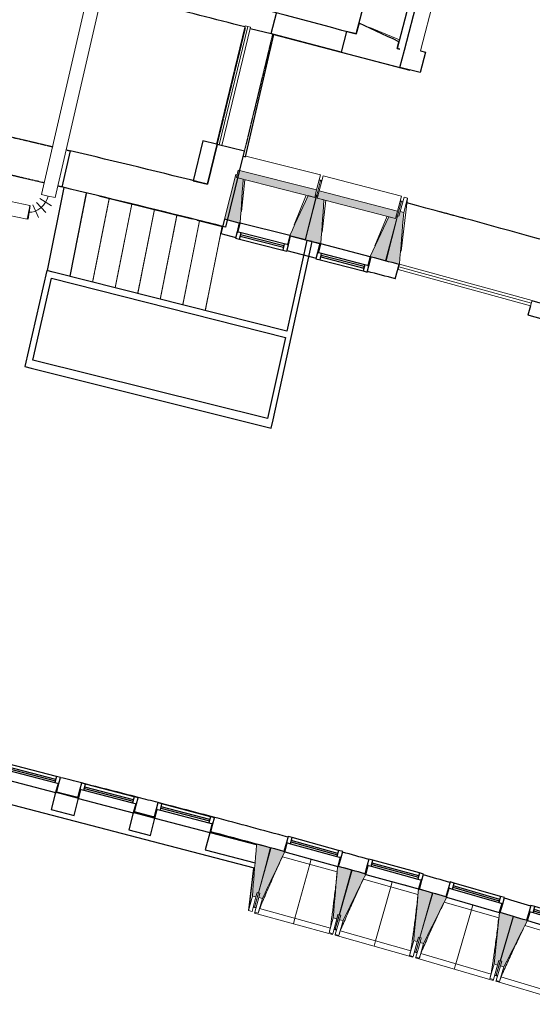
# Model space of a CAD drawing. Header units: millimetres. Extents: x -24070 to 30874, y -36590 to 4541.
# Tile 24 of 33: x 8772 to 14290, y -35259 to -24670. Entities that reach past the tile are written whole.
import ezdxf

# ---------------------------------------------------------------- set-up
doc = ezdxf.new("R2010")
doc.units = ezdxf.units.MM
doc.linetypes.add('Tiret', pattern=[2.5, 1.25, -1.25])
doc.linetypes.add('Tiret_2_', pattern=[2.5, 1.25, -1.25])
doc.layers.add('A-DOOR-HDLN', color=5, linetype='Tiret', lineweight=25, true_color=0x0000ff)
doc.layers.add('A-GLAZ', color=7, linetype='Continuous', lineweight=25, true_color=0x5c63b1)
for name, color, linetype, lineweight in [('BATIEMENT', 7, 'Continuous', 18), ('BATIMENT', 7, 'Continuous', 25), ('CVC', 7, 'Continuous', 18), ('ELEMENTS DETAILS', 7, 'Continuous', 18), ('FENETRES', 7, 'Continuous', 25), ('GEN', 7, 'Continuous', 18), ('M-HVAC-DUCT-CNTR', 7, 'Continuous', 18), ('S-STRS', 7, 'Continuous', 18), ('SOLS', 7, 'Continuous', 25)]:
    doc.layers.add(name, color=color, linetype=linetype, lineweight=lineweight)

# ---------------------------------------------------------------- blocks, each defined once
blk = doc.blocks.new('XXX_VIDE FENETRE - 590-389517-2021_015_1111_DCE_1_50_N0 FINI_CVC_CTA')
at = {"layer": 'A-GLAZ'}
for p, q in [((260, -120), (-260, -120)), ((-260, -120), (-260, -135)), ((-260, -135), (260, -135)), ((260, -135), (260, -120))]:
    blk.add_line(p, q, dxfattribs=at)
at = {"layer": 'FENETRES'}
for p, q in [((-305, 0), (-305, -100)), ((-295, 0), (-305, 0)), ((295, 0), (-295, 0)), ((-295, -100), (-295, 0)), ((305, 0), (295, 0)), ((295, 0), (295, -100)), ((305, -100), (305, 0)), ((-305, -100), (-295, -100)), ((-260, -100), (-305, -100)), ((-305, -100), (-305, -168)), ((-260, -168), (-260, -100)), ((260, -100), (-260, -100)), ((260, -100), (260, -168)), ((305, -100), (260, -100)), ((295, -100), (305, -100)), ((305, -168), (305, -100)), ((-305, -168), (-260, -168)), ((-260, -168), (260, -168)), ((260, -168), (305, -168))]:
    blk.add_line(p, q, dxfattribs=at)
blk = doc.blocks.new('XXX_VIDE FENETRE - 550-377501-2021_015_1111_DCE_1_50_N0 FINI_CVC_CTA')
at = {"layer": 'A-GLAZ'}
for p, q in [((240, -120), (-240, -120)), ((-240, -120), (-240, -135)), ((-240, -135), (240, -135)), ((240, -135), (240, -120))]:
    blk.add_line(p, q, dxfattribs=at)
at = {"layer": 'FENETRES'}
for p, q in [((-285, 0), (-285, -100)), ((-275, 0), (-285, 0)), ((275, 0), (-275, 0)), ((-275, -100), (-275, 0)), ((285, 0), (275, 0)), ((275, 0), (275, -100)), ((285, -100), (285, 0)), ((-285, -100), (-275, -100)), ((-240, -100), (-285, -100)), ((-285, -100), (-285, -168)), ((-240, -168), (-240, -100)), ((240, -100), (-240, -100)), ((240, -100), (240, -168)), ((285, -100), (240, -100)), ((275, -100), (285, -100)), ((285, -168), (285, -100)), ((-285, -168), (-240, -168)), ((-240, -168), (240, -168)), ((240, -168), (285, -168))]:
    blk.add_line(p, q, dxfattribs=at)
blk = doc.blocks.new('XXX_VIDE FENETRE - 610-V9-2021_015_1111_DCE_1_50_N0 FINI_CVC_CTA')
at = {"layer": 'A-GLAZ'}
for p, q in [((270, -120), (-270, -120)), ((-270, -120), (-270, -135)), ((-270, -135), (270, -135)), ((270, -135), (270, -120))]:
    blk.add_line(p, q, dxfattribs=at)
at = {"layer": 'FENETRES'}
for p, q in [((-315, 0), (-315, -100)), ((-305, 0), (-315, 0)), ((-305, -100), (-305, 0)), ((305, 0), (-305, 0)), ((315, 0), (305, 0)), ((305, 0), (305, -100)), ((315, -100), (315, 0)), ((-315, -100), (-305, -100)), ((-270, -100), (-315, -100)), ((-315, -100), (-315, -168)), ((-270, -168), (-270, -100)), ((270, -100), (-270, -100)), ((270, -100), (270, -168)), ((315, -100), (270, -100)), ((305, -100), (315, -100)), ((315, -168), (315, -100)), ((-315, -168), (-270, -168)), ((-270, -168), (270, -168)), ((270, -168), (315, -168))]:
    blk.add_line(p, q, dxfattribs=at)
blk = doc.blocks.new('51_2V_PV_MV_XX_XX - Type 1-413034-2021_015_1111_DCE_1_50_N0 FINI_CVC_CTA')
at = {"layer": 'ELEMENTS DETAILS'}
for p, q in [((-740, 34), (-740, 94)), ((-740, 94), (740, 94)), ((740, 64), (-740, 64)), ((740, 34), (-740, 34)), ((740, 94), (740, 34))]:
    blk.add_line(p, q, dxfattribs=at)
blk = doc.blocks.new('51_1V_PV_MM_XX_XX - Type 1-419808-2021_015_1111_DCE_1_50_N0 FINI_CVC_CTA')
at = {"layer": 'ELEMENTS DETAILS'}
for p, q in [((-654, 34), (-654, 94)), ((-654, 94), (654, 94)), ((654, 64), (-654, 64)), ((654, 34), (-654, 34)), ((654, 94), (654, 34))]:
    blk.add_line(p, q, dxfattribs=at)
blk = doc.blocks.new('B02_ARC_rvt-1-2021_015_1111_DCE_1_50_N0 FINI_CVC_CTA')
at = {"layer": 'BATIEMENT', "lineweight": 25}
for p, q in [((12394, -24823), (13987, -18712)), ((12239, -24785), (12240, -24782)), ((12240, -24782), (12394, -24823)), ((10743, -25973), (10639, -26402)), ((10890, -26009), (10743, -25973)), ((10795, -26440), (10899, -26011)), ((10639, -26402), (10795, -26440)), ((10976, -26815), (10936, -26970)), ((11136, -26856), (10976, -26815)), ((10936, -26970), (11097, -27011)), ((12003, -27079), (11688, -26998)), ((11649, -27153), (11963, -27234)), ((12815, -27458), (12857, -27303)), ((14271, -27748), (14243, -27847)), ((10048, -33034), (10047, -33038)), ((10260, -33094), (10261, -33089)), ((10871, -33249), (10870, -33253)), ((13076, -34020), (13075, -34021))]:
    blk.add_line(p, q, dxfattribs=at)
for centre, radius, start, end in [((-16003, -130034), 108973, 74.97922, 76.0441), ((-22220, -158763), 136060, 75.06031, 75.19197), ((-22220, -158763), 135900, 75.06031, 75.19168), ((-22220, -158763), 136060, 74.3011, 74.43627), ((-22220, -158763), 135900, 74.30222, 74.43632), ((-21392, -154971), 125925, 75.82843, 75.93491), ((-21392, -154971), 125765, 75.82904, 75.93565), ((-21392, -154971), 125925, 75.44168, 75.54178), ((-21392, -154971), 125765, 75.44179, 75.54202), ((-21392, -154971), 125925, 74.78397, 75.15503), ((-21392, -154971), 125765, 74.78413, 75.15477), ((-21392, -154971), 125925, 74.37231, 74.50633), ((-21392, -154971), 125765, 74.37195, 74.50614), ((-21392, -154971), 125925, 73.95959, 74.09466), ((-21392, -154971), 125765, 73.95975, 74.09395), ((-21392, -154971), 125925, 73.5474, 73.68195), ((-21392, -154971), 125765, 73.54756, 73.68176)]:
    blk.add_arc(centre, radius, start, end, dxfattribs=at)
at = {"layer": 'BATIMENT'}
blk.add_line((13066, -34019), (12902, -33972), dxfattribs=at)
for start, end in [(75.54178, 75.82843), (75.15503, 75.44168)]:
    blk.add_arc((-21392, -154971), 125925, start, end, dxfattribs=at)
at = {"layer": 'SOLS'}
for p, q in [((9071, -27368), (9249, -26475)), ((12003, -27078), (11920, -27057)), ((12859, -27303), (12857, -27303)), ((10010, -33190), (10221, -33244)), ((11226, -33510), (11322, -33535)), ((11471, -33576), (11476, -33577)), ((12344, -33815), (12348, -33817)), ((13215, -34061), (13219, -34063)), ((14083, -34313), (14088, -34315))]:
    blk.add_line(p, q, dxfattribs=at)
for start, end in [(75.82904, 75.93565), (74.96945, 75.15477)]:
    blk.add_arc((-21392, -154971), 125765, start, end, dxfattribs=at)
at = {"layer": 'BATIMENT', "lineweight": 18}
for name, p, rotation in [('51_1V_PV_MM_XX_XX - Type 1-419808-2021_015_1111_DCE_1_50_N0 FINI_CVC_CTA', (11136, -25395), 76.3659729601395), ('51_2V_PV_MV_XX_XX - Type 1-413034-2021_015_1111_DCE_1_50_N0 FINI_CVC_CTA', (13583, -27461), 164.6014896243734)]:
    blk.add_blockref(name, p, dxfattribs=dict(at, rotation=rotation))
at = {"layer": 'FENETRES', "lineweight": 18}
for name, p, rotation in [('XXX_VIDE FENETRE - 550-377501-2021_015_1111_DCE_1_50_N0 FINI_CVC_CTA', (11412, -26925), 345.8587770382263), ('XXX_VIDE FENETRE - 550-377501-2021_015_1111_DCE_1_50_N0 FINI_CVC_CTA', (12279, -27149), 345.4396812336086), ('XXX_VIDE FENETRE - 610-V9-2021_015_1111_DCE_1_50_N0 FINI_CVC_CTA', (8864, -32902), 165.3533528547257), ('XXX_VIDE FENETRE - 610-V9-2021_015_1111_DCE_1_50_N0 FINI_CVC_CTA', (9700, -33121), 165.3533528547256), ('XXX_VIDE FENETRE - 610-V9-2021_015_1111_DCE_1_50_N0 FINI_CVC_CTA', (10522, -33335), 165.3533528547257), ('XXX_VIDE FENETRE - 590-389517-2021_015_1111_DCE_1_50_N0 FINI_CVC_CTA', (11910, -33697), 164.6538279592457), ('XXX_VIDE FENETRE - 590-389517-2021_015_1111_DCE_1_50_N0 FINI_CVC_CTA', (12781, -33939), 164.6538279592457), ('XXX_VIDE FENETRE - 590-389517-2021_015_1111_DCE_1_50_N0 FINI_CVC_CTA', (13651, -34188), 163.8305585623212), ('XXX_VIDE FENETRE - 590-389517-2021_015_1111_DCE_1_50_N0 FINI_CVC_CTA', (14519, -34443), 163.4189238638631)]:
    blk.add_blockref(name, p, dxfattribs=dict(at, rotation=rotation))
blk = doc.blocks.new('20_MUR PREFA_01 - MODULE_01 B-3165811-2021_015_1111_DCE_1_50_N0 FINI_CVC_CTA')
at = {"layer": 'GEN'}
for p, q in [((0, 722), (0, 661)), ((0, 661), (0, 58)), ((0, 1), (0, 58))]:
    blk.add_line(p, q, dxfattribs=at)
blk = doc.blocks.new('Ouverture en rectangle - Ouverture en rectangle _83x207_-3216357-2021_015_1111_DCE_1_50_N0 FINI_CVC_CTA')
at = {"layer": 'A-DOOR-HDLN', "linetype": 'Tiret_2_'}
for p, q in [((-415, 200), (219, 200)), ((369, 200), (415, 200)), ((220, -200), (-415, -200)), ((415, -200), (370, -200))]:
    blk.add_line(p, q, dxfattribs=at)
blk = doc.blocks.new('Ouverture en rectangle - Ouverture en rectangle _129_5x239_-3440056-2021_015_1111_DCE_1_50_N0 FINI_CVC_CTA')
at = {"layer": 'A-DOOR-HDLN', "linetype": 'Tiret_2_'}
for p, q in [((-647.5, 150), (647.5, 150)), ((647.5, -150), (-647.5, -150))]:
    blk.add_line(p, q, dxfattribs=at)
blk = doc.blocks.new('B02_DC_STR_rvt-1-2021_015_1111_DCE_1_50_N0 FINI_CVC_CTA')
at = {"layer": 'BATIMENT', "lineweight": 5, "true_color": 0x787878}
for points in [[(11146, -26858), (11177, -26385), (11104, -26367), (11111, -26339), (11097, -26336), (10976, -26815), (11136, -26856)], [(11948, -26580), (11968, -26501), (11124, -26289), (11104, -26367), (11137, -26367), (11137, -26375), (11903, -26568)], [(11849, -27035), (11970, -26555), (11955, -26552), (11948, -26580), (11876, -26561), (11679, -26992), (11792, -27021)], [(12013, -27080), (12047, -26607), (11975, -26588), (11983, -26561), (11968, -26557), (11844, -27036), (12003, -27077)], [(12817, -26807), (12838, -26729), (11996, -26510), (11975, -26588), (12749, -26789)], [(12715, -27262), (12839, -26783), (12825, -26779), (12817, -26807), (12745, -26788), (12545, -27218), (12669, -27250)], [(12859, -27302), (12860, -27297), (12905, -26744), (12867, -26734), (12854, -26782), (12839, -26778), (12710, -27262), (12844, -27298)], [(11315, -34104), (11328, -34056), (11342, -34060), (11471, -33576), (11322, -33536), (11276, -34094)], [(11384, -34121), (11625, -33619), (11616, -33616), (11616, -33615), (11476, -33577), (11344, -34058), (11358, -34062), (11345, -34110), (11358, -34114)], [(12184, -34340), (12197, -34292), (12212, -34296), (12344, -33815), (12204, -33777), (12204, -33777), (12194, -33775), (12146, -34330), (12164, -34335)], [(12252, -34359), (12496, -33861), (12487, -33858), (12488, -33856), (12349, -33816), (12213, -34296), (12227, -34300), (12214, -34349), (12227, -34352)], [(13051, -34585), (13065, -34537), (13079, -34541), (13215, -34061), (13066, -34019), (13013, -34574), (13033, -34580)], [(13119, -34604), (13368, -34106), (13358, -34103), (13358, -34102), (13219, -34062), (13080, -34541), (13095, -34545), (13081, -34593), (13095, -34597)], [(13916, -34836), (13930, -34788), (13945, -34792), (14084, -34313), (13944, -34272), (13944, -34273), (13935, -34270), (13878, -34824), (13899, -34831)], [(13984, -34856), (14236, -34359), (14227, -34356), (14227, -34355), (14088, -34314), (13946, -34792), (13960, -34796), (13946, -34844), (13960, -34849)]]:
    blk.add_hatch(color=8, dxfattribs=at).paths.add_polyline_path(points)
at = {"layer": 'BATIEMENT', "lineweight": 25}
for p, q in [((13055, -24136), (12835, -24978)), ((12913, -24998), (13133, -24157)), ((11479, -24819), (11536, -24599)), ((11254, -24765), (11479, -24819)), ((12425, -24706), (12394, -24823)), ((12291, -24796), (12233, -25018)), ((12394, -24823), (12291, -24796)), ((12835, -24978), (12854, -24906)), ((12863, -24985), (12835, -24978)), ((12835, -24978), (12863, -24985)), ((12233, -25018), (12865, -25183)), ((12865, -25183), (12913, -24998)), ((10899, -26011), (10795, -26440)), ((11190, -26082), (10899, -26011)), ((9316, -26080), (9225, -26470)), ((10991, -26902), (11190, -26082)), ((11499, -28974), (11921, -27056)), ((11862, -27043), (11648, -28019)), ((11921, -27056), (11862, -27043)), ((9064, -27366), (8826, -28400)), ((9131, -27383), (9064, -27366)), ((11648, -28019), (9131, -27383)), ((8914, -28330), (9116, -27451)), ((9116, -27451), (11633, -28087)), ((11633, -28087), (11441, -28959)), ((11441, -28959), (8914, -28330)), ((8826, -28400), (8894, -28417)), ((8894, -28417), (11480, -29061)), ((11480, -29061), (11499, -28974)), ((9159, -32979), (9111, -33163)), ((9395, -33041), (9169, -32982)), ((9357, -33227), (9405, -33043)), ((9111, -33163), (9357, -33227)), ((9995, -33198), (9947, -33381)), ((10218, -33256), (10005, -33200)), ((10179, -33442), (10227, -33258)), ((9947, -33381), (10179, -33442)), ((10818, -33413), (10769, -33596)), ((11321, -33544), (10827, -33415)), ((10769, -33596), (11305, -33736)), ((11474, -33584), (11469, -33583)), ((11420, -33767), (11424, -33767))]:
    blk.add_line(p, q, dxfattribs=at)
at = {"layer": 'BATIEMENT'}
for p, q in [((11097, -26336), (10976, -26815)), ((11111, -26339), (11097, -26336)), ((11124, -26289), (11104, -26367)), ((11104, -26367), (11111, -26339)), ((11968, -26501), (11124, -26289)), ((11177, -26385), (11104, -26367)), ((11104, -26367), (11948, -26580)), ((11968, -26557), (11844, -27036)), ((11849, -27035), (11970, -26555)), ((11948, -26580), (11876, -26561)), ((11948, -26580), (11968, -26501)), ((11955, -26552), (11948, -26580)), ((11970, -26555), (11955, -26552)), ((11983, -26561), (11968, -26557)), ((11996, -26510), (11975, -26588)), ((11975, -26588), (11983, -26561)), ((12838, -26729), (11996, -26510)), ((12047, -26607), (11975, -26588)), ((11975, -26588), (12817, -26807)), ((12839, -26778), (12710, -27262)), ((12715, -27262), (12839, -26783)), ((12817, -26807), (12745, -26788)), ((12817, -26807), (12838, -26729)), ((12825, -26779), (12817, -26807)), ((12839, -26783), (12825, -26779)), ((12854, -26782), (12839, -26778)), ((12867, -26734), (12854, -26782)), ((12905, -26744), (12867, -26734)), ((10976, -26815), (11136, -26856)), ((11689, -26995), (11849, -27035)), ((11844, -27036), (12003, -27077)), ((12555, -27220), (12715, -27262)), ((12710, -27262), (12859, -27302)), ((11471, -33576), (11322, -33536)), ((11469, -33583), (11471, -33576)), ((11476, -33577), (11474, -33584)), ((11616, -33615), (11476, -33577)), ((11342, -34060), (11420, -33767)), ((11424, -33767), (11344, -34058)), ((12344, -33815), (12204, -33777)), ((12212, -34296), (12344, -33815)), ((12349, -33816), (12213, -34296)), ((12488, -33856), (12349, -33816)), ((11276, -34094), (11315, -34104)), ((11315, -34104), (11328, -34056)), ((11328, -34056), (11342, -34060)), ((11344, -34058), (11358, -34062)), ((11358, -34062), (11345, -34110)), ((13215, -34061), (13066, -34019)), ((13079, -34541), (13215, -34061)), ((13219, -34062), (13080, -34541)), ((13358, -34102), (13219, -34062)), ((11345, -34110), (11384, -34121)), ((12184, -34340), (12197, -34292)), ((12197, -34292), (12212, -34296)), ((12213, -34296), (12227, -34300)), ((12227, -34300), (12214, -34349)), ((14084, -34313), (13944, -34272)), ((12146, -34330), (12184, -34340)), ((12214, -34349), (12252, -34359)), ((13945, -34792), (14084, -34313)), ((14088, -34314), (13946, -34792)), ((14227, -34355), (14088, -34314)), ((13013, -34574), (13051, -34585)), ((13051, -34585), (13065, -34537)), ((13065, -34537), (13079, -34541)), ((13080, -34541), (13095, -34545)), ((13095, -34545), (13081, -34593)), ((13081, -34593), (13119, -34604)), ((13878, -34824), (13916, -34836)), ((13916, -34836), (13930, -34788)), ((13930, -34788), (13945, -34792)), ((13946, -34792), (13960, -34796)), ((13960, -34796), (13946, -34844)), ((13946, -34844), (13984, -34856))]:
    blk.add_line(p, q, dxfattribs=at)
at = {"layer": 'BATIEMENT', "lineweight": 25, "flags": 128}
blk.add_lwpolyline([(12854, -24906), (12793, -24877), (12732, -24849), (12670, -24820), (12609, -24792), (12548, -24763), (12486, -24734), (12425, -24706)], dxfattribs=at)
at = {"layer": 'BATIEMENT', "flags": 128}
for points in [[(11146, -26858), (11150, -26790), (11155, -26723), (11159, -26655), (11163, -26588), (11168, -26520), (11172, -26453), (11177, -26385)], [(11876, -26561), (11848, -26623), (11820, -26685), (11792, -26746), (11763, -26808), (11735, -26869), (11707, -26931), (11679, -26992)], [(12013, -27080), (12018, -27012), (12023, -26945), (12028, -26877), (12033, -26810), (12038, -26742), (12043, -26675), (12047, -26607)], [(12745, -26788), (12717, -26850), (12688, -26911), (12660, -26972), (12631, -27034), (12603, -27095), (12574, -27156), (12545, -27218)], [(12860, -27299), (12865, -27233), (12871, -27163), (12877, -27093), (12882, -27023), (12888, -26954), (12894, -26884), (12900, -26814), (12905, -26744)], [(11322, -33536), (11321, -33540), (11321, -33544)], [(11384, -34121), (11414, -34058), (11444, -33995), (11474, -33932), (11505, -33869), (11535, -33806), (11565, -33744), (11595, -33681), (11625, -33618)], [(11305, -33736), (11300, -33796), (11296, -33856), (11291, -33915), (11286, -33975), (11281, -34034), (11276, -34094)], [(12194, -33774), (12188, -33844), (12182, -33913), (12176, -33982), (12170, -34052), (12164, -34121), (12158, -34191), (12152, -34260), (12146, -34330)], [(12252, -34359), (12283, -34297), (12314, -34234), (12344, -34172), (12375, -34109), (12406, -34046), (12436, -33984), (12467, -33921), (12496, -33861)], [(13066, -34019), (13059, -34088), (13052, -34157), (13046, -34227), (13039, -34296), (13033, -34366), (13026, -34435), (13019, -34505), (13013, -34574)], [(13119, -34604), (13150, -34542), (13181, -34480), (13213, -34417), (13244, -34355), (13275, -34292), (13306, -34230), (13337, -34168), (13368, -34105)], [(13935, -34270), (13928, -34339), (13921, -34408), (13914, -34478), (13906, -34547), (13899, -34616), (13892, -34686), (13885, -34755), (13878, -34824)], [(13984, -34856), (14016, -34794), (14047, -34731), (14079, -34669), (14111, -34607), (14142, -34545), (14174, -34483), (14205, -34420), (14237, -34358)]]:
    blk.add_lwpolyline(points, dxfattribs=at)
at = {"layer": 'BATIEMENT', "lineweight": 25}
for centre, radius, start, end in [((-16003, -130034), 108743, 75.51495, 76.04364), ((-22220, -158763), 136380, 75.99086, 76.63006), ((-22220, -158763), 135980, 75.98975, 76.62955), ((-22220, -158763), 135980, 75.86334, 75.98975)]:
    blk.add_arc(centre, radius, start, end, dxfattribs=at)
at = {"layer": 'BATIMENT', "lineweight": 18}
for p, q in [((13086, -25003), (13295, -24199)), ((12542, -24755), (12859, -24887)), ((12009, -26339), (11205, -26136)), ((12009, -26339), (11968, -26501)), ((11996, -26510), (12038, -26348)), ((12880, -26567), (12038, -26348)), ((11196, -26390), (11159, -26732)), ((12009, -26400), (11970, -26555)), ((11994, -26396), (12009, -26400)), ((12008, -26402), (12023, -26405)), ((11727, -26875), (11857, -26557)), ((12880, -26567), (12838, -26729)), ((12867, -26734), (12909, -26577)), ((12909, -26577), (12947, -26588)), ((12066, -26612), (12027, -26954)), ((12839, -26778), (12881, -26622)), ((12865, -26624), (12879, -26628)), ((12947, -26588), (12877, -27160)), ((12881, -26622), (12896, -26626)), ((12905, -26744), (12947, -26588)), ((12594, -27101), (12727, -26784)), ((11420, -33767), (11469, -33583)), ((11474, -33584), (11424, -33767)), ((12189, -33833), (11600, -33672)), ((11235, -34250), (11290, -33795)), ((13059, -34078), (12472, -33912)), ((12781, -33939), (13065, -34019)), ((11276, -34094), (11235, -34250)), ((11301, -34214), (11344, -34058)), ((11342, -34060), (11301, -34216)), ((11315, -34104), (11273, -34261)), ((11302, -34268), (11345, -34110)), ((11340, -34279), (11384, -34121)), ((13928, -34329), (13342, -34159)), ((11273, -34261), (11235, -34250)), ((11301, -34216), (11286, -34212)), ((11299, -34277), (11302, -34268)), ((11299, -34277), (12138, -34507)), ((11301, -34216), (11301, -34215)), ((11301, -34216), (11315, -34220)), ((11340, -34279), (11302, -34268)), ((11340, -34279), (11340, -34279)), ((11354, -34229), (12116, -34438)), ((12169, -34452), (12213, -34296)), ((12212, -34296), (12169, -34452)), ((12146, -34330), (12102, -34488)), ((12184, -34340), (12141, -34499)), ((12169, -34507), (12214, -34349)), ((12208, -34517), (12252, -34359)), ((14795, -34586), (14210, -34411)), ((12141, -34499), (12102, -34488)), ((12102, -34488), (12102, -34488)), ((12141, -34499), (12138, -34507)), ((12154, -34450), (12168, -34454)), ((12167, -34515), (12169, -34507)), ((12167, -34515), (13004, -34752)), ((12168, -34454), (12169, -34453)), ((12169, -34453), (12168, -34454)), ((12168, -34454), (12183, -34459)), ((12208, -34517), (12169, -34507)), ((12208, -34517), (12208, -34517)), ((12222, -34468), (12982, -34682)), ((13013, -34574), (12968, -34732)), ((13051, -34585), (13007, -34743)), ((13035, -34697), (13080, -34541)), ((13079, -34541), (13035, -34697)), ((13035, -34751), (13081, -34593)), ((13074, -34762), (13119, -34604)), ((13007, -34743), (12968, -34732)), ((12968, -34732), (12968, -34732)), ((13020, -34695), (13035, -34699)), ((13035, -34699), (13035, -34698)), ((13035, -34698), (13035, -34699)), ((13035, -34699), (13049, -34703)), ((13088, -34713), (13846, -34933)), ((13007, -34743), (13004, -34752)), ((13033, -34760), (13035, -34751)), ((13033, -34760), (13868, -35002)), ((13074, -34762), (13035, -34751)), ((13074, -34762), (13074, -34762)), ((13878, -34824), (13832, -34982)), ((13916, -34836), (13871, -34993)), ((13900, -34947), (13946, -34792)), ((13945, -34792), (13900, -34947)), ((13899, -35002), (13946, -34844)), ((13937, -35013), (13984, -34856)), ((13871, -34993), (13832, -34982)), ((13832, -34982), (13832, -34982)), ((13871, -34993), (13868, -35002)), ((13885, -34945), (13899, -34949)), ((13897, -35010), (13899, -35002)), ((13897, -35010), (14730, -35259)), ((13899, -34949), (13899, -34948)), ((13899, -34948), (13899, -34949)), ((13899, -34949), (13913, -34954)), ((13937, -35013), (13899, -35002)), ((13938, -35013), (13937, -35013)), ((13952, -34964), (14709, -35189))]:
    blk.add_line(p, q, dxfattribs=at)
at = {"layer": 'BATIMENT'}
for p, q in [((11479, -24819), (11495, -24823)), ((11495, -24823), (11495, -24826)), ((12233, -25018), (11495, -24826)), ((13140, -25017), (13082, -25239)), ((13086, -25003), (13140, -25017)), ((13082, -25239), (12865, -25183)), ((11298, -33796), (7153, -32713)), ((11408, -33825), (11405, -33825))]:
    blk.add_line(p, q, dxfattribs=at)
at = {"layer": 'BATIMENT', "lineweight": 18, "flags": 128}
for points in [[(11321, -33544), (11316, -33608), (11311, -33672), (11305, -33736)], [(11354, -34229), (11351, -34239), (11349, -34249), (11346, -34259), (11343, -34269), (11340, -34279)], [(12102, -34488), (12105, -34478), (12108, -34468), (12110, -34458), (12113, -34448), (12116, -34438)], [(12222, -34468), (12219, -34478), (12216, -34488), (12214, -34498), (12211, -34507), (12208, -34517)], [(12968, -34732), (12971, -34722), (12974, -34712), (12976, -34702), (12979, -34692), (12982, -34682)], [(13088, -34713), (13085, -34723), (13082, -34732), (13079, -34742), (13077, -34752), (13074, -34762)], [(13832, -34982), (13835, -34972), (13838, -34962), (13841, -34952), (13844, -34942), (13846, -34933)], [(13952, -34964), (13949, -34974), (13946, -34983), (13944, -34993), (13941, -35003), (13938, -35013)]]:
    blk.add_lwpolyline(points, dxfattribs=at)
at = {"layer": 'BATIMENT', "lineweight": 18}
for points, knots in [([(11600, -33672), (11582, -33710), (11555, -33769), (11519, -33850), (11488, -33918), (11456, -33992), (11410, -34097), (11376, -34176), (11354, -34229)], [0.0183454, 0.0183454, 0.0183454, 0.0183454, 0.2222222, 0.3333333, 0.4444444, 0.5833333, 0.7222222, 1, 1, 1, 1]), ([(12116, -34438), (12122, -34393), (12131, -34324), (12143, -34233), (12152, -34159), (12162, -34079), (12172, -33994), (12181, -33911), (12186, -33858), (12189, -33833)], [0, 0, 0, 0, 0.2222222, 0.3333333, 0.4444444, 0.5833333, 0.7222222, 0.8611111, 0.9816328, 0.9816328, 0.9816328, 0.9816328]), ([(12472, -33912), (12454, -33950), (12426, -34009), (12389, -34089), (12358, -34157), (12325, -34231), (12279, -34336), (12245, -34415), (12222, -34468)], [0.0183454, 0.0183454, 0.0183454, 0.0183454, 0.2222222, 0.3333333, 0.4444444, 0.5833333, 0.7222222, 1, 1, 1, 1]), ([(12982, -34682), (12989, -34637), (12998, -34569), (13011, -34478), (13021, -34403), (13031, -34324), (13041, -34238), (13051, -34156), (13057, -34103), (13059, -34078)], [0, 0, 0, 0, 0.2222222, 0.3333333, 0.4444444, 0.5833333, 0.7222222, 0.8611111, 0.9816328, 0.9816328, 0.9816328, 0.9816328]), ([(13342, -34159), (13324, -34197), (13296, -34255), (13258, -34335), (13227, -34403), (13193, -34476), (13146, -34581), (13111, -34660), (13088, -34713)], [0.0183454, 0.0183454, 0.0183454, 0.0183454, 0.2222222, 0.3333333, 0.4444444, 0.5833333, 0.7222222, 1, 1, 1, 1]), ([(13846, -34933), (13853, -34887), (13864, -34819), (13877, -34728), (13887, -34654), (13898, -34574), (13909, -34489), (13919, -34407), (13925, -34353), (13928, -34329)], [0, 0, 0, 0, 0.2222222, 0.3333333, 0.4444444, 0.5833333, 0.7222222, 0.8611111, 0.9816328, 0.9816328, 0.9816328, 0.9816328]), ([(14210, -34411), (14192, -34449), (14163, -34508), (14125, -34588), (14093, -34655), (14059, -34728), (14011, -34833), (13976, -34911), (13952, -34964)], [0.0183454, 0.0183454, 0.0183454, 0.0183454, 0.2222222, 0.3333333, 0.4444444, 0.5833333, 0.7222222, 1, 1, 1, 1])]:
    blk.add_open_spline(points, degree=3, knots=knots, dxfattribs=at)
at = {"layer": 'S-STRS'}
for p, q in [((9071, -27368), (9249, -26475)), ((9314, -27429), (9492, -26534)), ((9557, -27491), (9736, -26593)), ((9799, -27552), (9979, -26652)), ((10042, -27613), (10222, -26712)), ((10285, -27675), (10465, -26771)), ((10527, -27736), (10708, -26831)), ((10770, -27797), (10950, -26893))]:
    blk.add_line(p, q, dxfattribs=at)
at = {"layer": 'S-STRS', "color": 176, "linetype": 'Tiret_2_', "true_color": 0x000080}
for p, q in [((9314, -27429), (9492, -26534)), ((9557, -27491), (9736, -26593)), ((9799, -27552), (9979, -26652)), ((10042, -27613), (10222, -26712)), ((10285, -27675), (10465, -26771)), ((10527, -27736), (10708, -26831)), ((10770, -27797), (10950, -26893))]:
    blk.add_line(p, q, dxfattribs=at)
at = {"layer": 'SOLS'}
for p, q in [((11203, -26145), (11507, -24829)), ((11507, -24829), (12970, -25211)), ((11176, -26138), (11203, -26145)), ((12024, -26402), (11995, -26394)), ((9314, -27429), (9492, -26534)), ((9622, -26564), (10628, -26811)), ((12880, -26625), (12866, -26621)), ((10682, -26824), (10956, -26893)), ((11283, -33852), (11241, -34199)), ((11290, -33795), (11283, -33852)), ((11301, -34215), (11315, -34219)), ((12154, -34449), (12183, -34457)), ((12183, -34456), (12169, -34452)), ((13035, -34697), (13021, -34693)), ((13021, -34694), (13049, -34702)), ((13914, -34953), (13885, -34944)), ((13885, -34944), (13914, -34953)), ((13914, -34952), (13900, -34947))]:
    blk.add_line(p, q, dxfattribs=at)
for start, end in [(74.35702, 75.15546), (74.84239, 74.97794)]:
    blk.add_arc((-17856, -142834), 120205, start, end, dxfattribs=at)
at = {"layer": 'BATIMENT', "color": 5, "lineweight": 25, "true_color": 0x0000ff}
for name, p, rotation in [('Ouverture en rectangle - Ouverture en rectangle _129_5x239_-3440056-2021_015_1111_DCE_1_50_N0 FINI_CVC_CTA', (11197, -25417), 256.3659729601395), ('Ouverture en rectangle - Ouverture en rectangle _83x207_-3216357-2021_015_1111_DCE_1_50_N0 FINI_CVC_CTA', (8867, -26180), 346.804408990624), ('20_MUR PREFA_01 - MODULE_01 B-3165811-2021_015_1111_DCE_1_50_N0 FINI_CVC_CTA', (11910, -33696), 164.6538279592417), ('20_MUR PREFA_01 - MODULE_01 B-3165811-2021_015_1111_DCE_1_50_N0 FINI_CVC_CTA', (12782, -33939), 164.2421932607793), ('20_MUR PREFA_01 - MODULE_01 B-3165811-2021_015_1111_DCE_1_50_N0 FINI_CVC_CTA', (13651, -34187), 163.8305585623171)]:
    blk.add_blockref(name, p, dxfattribs=dict(at, rotation=rotation))
blk = doc.blocks.new('B02_PLB_rvt-1-2021_015_1111_DCE_1_50_N0 FINI_CVC_CTA')
at = {"layer": 'CVC', "color": 6, "true_color": 0xff00ff}
for p, q in [((9585, -24045), (9007, -26550)), ((9153, -26583), (9731, -24079)), ((8881, -26666), (5787, -26034)), ((5757, -26180), (8851, -26813)), ((9007, -26550), (9080, -26566)), ((9080, -26566), (9153, -26583)), ((8862, -26815), (8883, -26667)), ((8974, -26798), (8913, -26661)), ((9055, -26744), (8953, -26634)), ((9114, -26673), (8987, -26593))]:
    blk.add_line(p, q, dxfattribs=at)
for start_param, end_param in [(4.712389, 6.283185), (3.141593, 4.712389)]:
    blk.add_ellipse((8866, -26740), major_axis=(15, 73.5), ratio=0.023426, start_param=start_param, end_param=end_param, dxfattribs=at)
at = {"layer": 'M-HVAC-DUCT-CNTR', "color": 6, "true_color": 0xff00ff}
blk.add_open_spline([(9080, -26566), (9059, -26655), (8957, -26757), (8868, -26740)], degree=3, dxfattribs=at)

msp = doc.modelspace()

# ---------------------------------------------------------------- block references
at = {"lineweight": 5}
for name in ['B02_DC_STR_rvt-1-2021_015_1111_DCE_1_50_N0 FINI_CVC_CTA', 'B02_ARC_rvt-1-2021_015_1111_DCE_1_50_N0 FINI_CVC_CTA', 'B02_PLB_rvt-1-2021_015_1111_DCE_1_50_N0 FINI_CVC_CTA']:
    msp.add_blockref(name, (0, 0), dxfattribs=at)

doc.saveas('drawing.dxf')
